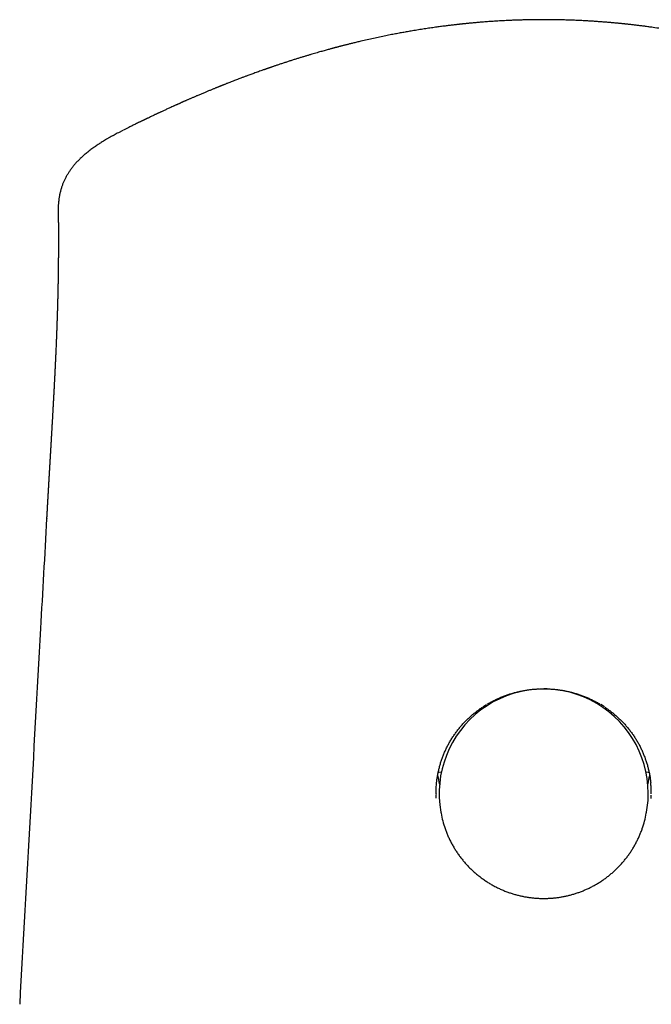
# Model space of a CAD drawing. Header units: millimetres. Extents: x 8 to 551, y 12 to 391.
# Tile 16 of 19: x 263 to 293, y 343 to 391. Entities that reach past the tile are written whole.
import ezdxf

# ---------------------------------------------------------------- set-up
doc = ezdxf.new("R2010")
doc.units = ezdxf.units.MM

msp = doc.modelspace()

# ---------------------------------------------------------------- linework, layer by layer
at = {"color": 7, "linetype": 'Continuous', "lineweight": 30}
for p, q in [((267.553, 385.118), (267.336, 385.006)), ((267.607, 385.145), (267.584, 385.134)), ((263.841, 366.203), (263.84, 366.185)), ((287.906, 357.904), (288.075, 357.906)), ((288.244, 357.904), (288.075, 357.906)), ((285.11, 357.023), (285.204, 357.084)), ((285.204, 357.083), (285.291, 357.137)), ((290.946, 357.083), (290.859, 357.137)), ((291.039, 357.023), (290.946, 357.084)), ((282.825, 352.788), (282.825, 352.746)), ((282.825, 352.746), (282.825, 352.767)), ((283.059, 351.891), (283.07, 351.835)), ((293.08, 351.835), (293.09, 351.891))]:
    msp.add_line(p, q, dxfattribs=at)
at = {"color": 7, "linetype": 'Continuous', "lineweight": 30, "flags": 128}
for points in [[(283.081, 353.843), (282.968, 353.819), (282.928, 353.81)], [(293.222, 353.81), (293.183, 353.819), (293.069, 353.843)], [(282.825, 352.767), (282.825, 352.805), (282.825, 352.811)]]:
    msp.add_lwpolyline(points, dxfattribs=at)
at = {"color": 7, "linetype": 'Continuous', "lineweight": 30}
for centre, radius, start, end in [((288.077, 352.796), 5.098, 0.1774, 190.219), ((288.03, 354.576), 5.205, 189.9265, 194.6727), ((288.12, 354.576), 5.205, 345.3273, 350.0995), ((288.121, 352.811), 5.054, 349.508, 359.9997), ((288.033, 352.755), 5.047, 190.4922, 199.1409), ((288.117, 352.755), 5.047, 340.7299, 349.5081)]:
    msp.add_arc(centre, radius, start, end, dxfattribs=at)
for points, knots in [([(308.566, 385.134), (308.559, 385.137), (308.511, 385.162), (308.423, 385.206), (308.302, 385.266), (308.184, 385.325), (308.087, 385.373), (308.01, 385.41), (307.953, 385.439), (307.896, 385.466), (307.842, 385.493), (307.79, 385.518), (307.739, 385.543), (307.689, 385.567), (307.641, 385.591), (307.598, 385.611), (307.56, 385.63), (307.532, 385.643), (307.512, 385.653), (307.5, 385.659), (307.488, 385.664), (307.477, 385.67), (307.466, 385.675), (307.453, 385.681), (307.436, 385.69), (307.412, 385.701), (307.382, 385.716), (307.343, 385.734), (307.3, 385.755), (307.255, 385.776), (307.21, 385.797), (307.165, 385.819), (307.117, 385.841), (307.046, 385.875), (306.952, 385.919), (306.839, 385.972), (306.735, 386.021), (306.638, 386.066), (306.548, 386.108), (306.462, 386.147), (306.379, 386.185), (306.3, 386.221), (306.203, 386.265), (306.089, 386.317), (305.957, 386.377), (305.861, 386.419), (305.803, 386.445), (305.782, 386.455), (305.763, 386.463), (305.748, 386.469), (305.736, 386.475), (305.725, 386.48), (305.711, 386.486), (305.691, 386.495), (305.666, 386.506), (305.635, 386.52), (305.582, 386.543), (305.508, 386.575), (305.416, 386.616), (305.326, 386.655), (305.237, 386.694), (305.15, 386.731), (305.065, 386.768), (304.977, 386.805), (304.887, 386.844), (304.794, 386.883), (304.701, 386.922), (304.606, 386.962), (304.509, 387.003), (304.398, 387.049), (304.272, 387.101), (304.167, 387.144), (304.095, 387.173), (304.057, 387.189), (304.019, 387.204), (303.981, 387.219), (303.946, 387.233), (303.917, 387.245), (303.893, 387.255), (303.875, 387.262), (303.859, 387.269), (303.845, 387.274), (303.834, 387.279), (303.822, 387.283), (303.808, 387.289), (303.789, 387.297), (303.766, 387.306), (303.74, 387.316), (303.713, 387.327), (303.666, 387.346), (303.597, 387.373), (303.504, 387.41), (303.41, 387.447), (303.314, 387.484), (303.218, 387.521), (303.119, 387.56), (303.017, 387.599), (302.914, 387.638), (302.79, 387.685), (302.646, 387.739), (302.48, 387.801), (302.309, 387.863), (302.167, 387.915), (302.057, 387.955), (301.98, 387.982), (301.908, 388.008), (301.839, 388.033), (301.774, 388.055), (301.714, 388.077), (301.662, 388.095), (301.618, 388.11), (301.581, 388.123), (301.546, 388.135), (301.514, 388.146), (301.486, 388.156), (301.461, 388.165), (301.439, 388.172), (301.415, 388.181), (301.387, 388.19), (301.354, 388.202), (301.316, 388.215), (301.254, 388.236), (301.17, 388.264), (301.064, 388.3), (300.958, 388.336), (300.844, 388.373), (300.723, 388.413), (300.594, 388.455), (300.464, 388.497), (300.332, 388.539), (300.198, 388.582), (300.061, 388.625), (299.918, 388.669), (299.77, 388.714), (299.617, 388.761), (299.458, 388.808), (299.295, 388.856), (299.159, 388.896), (299.052, 388.927), (298.975, 388.948), (298.897, 388.971), (298.819, 388.992), (298.744, 389.014), (298.668, 389.035), (298.594, 389.055), (298.521, 389.075), (298.455, 389.093), (298.403, 389.107), (298.364, 389.118), (298.337, 389.125), (298.312, 389.132), (298.288, 389.138), (298.268, 389.143), (298.252, 389.147), (298.239, 389.151), (298.226, 389.154), (298.209, 389.159), (298.189, 389.164), (298.158, 389.172), (298.117, 389.183), (298.063, 389.197), (298.005, 389.213), (297.936, 389.23), (297.857, 389.251), (297.767, 389.274), (297.669, 389.299), (297.563, 389.325), (297.45, 389.353), (297.335, 389.381), (297.22, 389.409), (297.105, 389.437), (296.984, 389.465), (296.858, 389.494), (296.726, 389.525), (296.589, 389.556), (296.367, 389.605), (296.063, 389.67), (295.679, 389.749), (295.298, 389.823), (294.92, 389.894), (294.541, 389.96), (294.163, 390.023), (293.785, 390.082), (293.497, 390.124), (293.302, 390.151), (293.198, 390.165), (293.098, 390.179), (293.002, 390.191), (292.91, 390.203), (292.816, 390.215), (292.722, 390.227), (292.629, 390.238), (292.54, 390.249), (292.455, 390.259), (292.372, 390.268), (292.293, 390.277), (292.218, 390.285), (292.146, 390.293), (292.093, 390.299), (292.06, 390.302), (292.049, 390.304), (292.041, 390.304), (292.036, 390.305), (292.029, 390.306), (292.016, 390.307), (291.997, 390.309), (291.971, 390.312), (291.938, 390.315), (291.898, 390.319), (291.852, 390.324), (291.798, 390.329), (291.738, 390.335), (291.672, 390.342), (291.598, 390.349), (291.518, 390.356), (291.432, 390.364), (291.342, 390.372), (291.249, 390.38), (291.129, 390.39), (290.978, 390.402), (290.797, 390.415), (290.602, 390.429), (290.393, 390.443), (290.169, 390.456), (289.939, 390.468), (289.702, 390.479), (289.459, 390.489), (289.214, 390.497), (288.968, 390.504), (288.721, 390.509), (288.469, 390.513), (288.211, 390.515), (287.939, 390.515), (287.655, 390.513), (287.357, 390.508), (287.095, 390.502), (286.871, 390.495), (286.688, 390.489), (286.508, 390.482), (286.331, 390.474), (286.161, 390.466), (285.996, 390.457), (285.838, 390.448), (285.686, 390.438), (285.542, 390.429), (285.404, 390.419), (285.274, 390.41), (285.15, 390.4), (285.034, 390.391), (284.924, 390.382), (284.821, 390.373), (284.725, 390.364), (284.635, 390.356), (284.553, 390.349), (284.477, 390.342), (284.408, 390.335), (284.347, 390.329), (284.292, 390.323), (284.242, 390.318), (284.199, 390.314), (284.161, 390.31), (284.129, 390.307), (284.1, 390.304), (284.071, 390.3), (284.035, 390.297), (283.993, 390.292), (283.946, 390.287), (283.896, 390.281), (283.842, 390.275), (283.777, 390.268), (283.701, 390.259), (283.612, 390.249), (283.517, 390.238), (283.419, 390.226), (283.319, 390.213), (283.173, 390.195), (282.98, 390.169), (282.727, 390.134), (282.461, 390.096), (282.179, 390.053), (281.894, 390.007), (281.627, 389.963), (281.376, 389.919), (281.141, 389.877), (280.902, 389.833), (280.645, 389.783), (280.369, 389.728), (280.075, 389.668), (279.775, 389.603), (279.469, 389.535), (279.198, 389.473), (278.964, 389.417), (278.807, 389.379), (278.69, 389.351), (278.614, 389.332), (278.542, 389.314), (278.469, 389.296), (278.398, 389.278), (278.327, 389.26), (278.262, 389.243), (278.203, 389.228), (278.149, 389.214), (278.1, 389.201), (278.056, 389.189), (278.017, 389.179), (277.985, 389.171), (277.96, 389.164), (277.941, 389.159), (277.93, 389.156), (277.924, 389.155), (277.922, 389.154), (277.92, 389.153), (277.916, 389.153), (277.909, 389.15), (277.895, 389.147), (277.878, 389.142), (277.859, 389.137), (277.839, 389.132), (277.819, 389.127), (277.799, 389.121), (277.765, 389.112), (277.716, 389.099), (277.644, 389.079), (277.561, 389.056), (277.465, 389.03), (277.365, 389.002), (277.259, 388.972), (277.148, 388.941), (277.028, 388.906), (276.899, 388.869), (276.762, 388.829), (276.622, 388.787), (276.478, 388.744), (276.33, 388.699), (276.18, 388.653), (276.025, 388.605), (275.865, 388.555), (275.701, 388.502), (275.564, 388.458), (275.454, 388.422), (275.373, 388.396), (275.293, 388.369), (275.214, 388.343), (275.138, 388.318), (275.067, 388.294), (274.999, 388.271), (274.937, 388.25), (274.88, 388.23), (274.829, 388.213), (274.788, 388.199), (274.755, 388.188), (274.731, 388.179), (274.711, 388.172), (274.695, 388.167), (274.681, 388.162), (274.666, 388.157), (274.646, 388.15), (274.622, 388.142), (274.594, 388.132), (274.562, 388.121), (274.526, 388.108), (274.485, 388.094), (274.442, 388.079), (274.373, 388.054), (274.28, 388.022), (274.165, 387.98), (274.052, 387.94), (273.943, 387.901), (273.84, 387.863), (273.741, 387.827), (273.655, 387.795), (273.579, 387.767), (273.511, 387.742), (273.443, 387.716), (273.372, 387.689), (273.292, 387.659), (273.201, 387.624), (273.099, 387.585), (272.991, 387.544), (272.884, 387.503), (272.776, 387.461), (272.687, 387.426), (272.614, 387.397), (272.558, 387.375), (272.507, 387.355), (272.461, 387.337), (272.422, 387.321), (272.389, 387.308), (272.361, 387.297), (272.338, 387.287), (272.317, 387.279), (272.295, 387.27), (272.27, 387.26), (272.239, 387.248), (272.202, 387.233), (272.159, 387.216), (272.112, 387.196), (272.059, 387.175), (272.002, 387.152), (271.94, 387.126), (271.874, 387.099), (271.806, 387.071), (271.737, 387.042), (271.668, 387.014), (271.599, 386.985), (271.501, 386.944), (271.373, 386.89), (271.246, 386.837), (271.152, 386.797), (271.09, 386.77), (271.027, 386.743), (270.965, 386.716), (270.904, 386.69), (270.843, 386.663), (270.784, 386.638), (270.728, 386.613), (270.674, 386.59), (270.624, 386.568), (270.578, 386.548), (270.537, 386.529), (270.499, 386.513), (270.468, 386.499), (270.443, 386.488), (270.423, 386.479), (270.405, 386.471), (270.387, 386.463), (270.365, 386.453), (270.339, 386.442), (270.309, 386.428), (270.276, 386.413), (270.24, 386.397), (270.201, 386.38), (270.16, 386.362), (270.117, 386.342), (270.073, 386.322), (270.03, 386.303), (269.971, 386.276), (269.897, 386.243), (269.81, 386.203), (269.727, 386.165), (269.648, 386.129), (269.574, 386.095), (269.505, 386.063), (269.442, 386.033), (269.384, 386.007), (269.332, 385.982), (269.282, 385.959), (269.233, 385.936), (269.182, 385.912), (269.111, 385.879), (269.019, 385.835), (268.904, 385.78), (268.818, 385.739), (268.764, 385.713), (268.743, 385.704), (268.726, 385.695), (268.712, 385.688), (268.7, 385.683), (268.691, 385.679), (268.681, 385.673), (268.666, 385.666), (268.645, 385.657), (268.62, 385.644), (268.591, 385.63), (268.56, 385.615), (268.526, 385.599), (268.489, 385.581), (268.449, 385.562), (268.408, 385.542), (268.348, 385.513), (268.271, 385.475), (268.153, 385.417), (268.014, 385.348), (267.862, 385.273), (267.721, 385.203), (267.632, 385.158), (267.586, 385.135), (267.584, 385.134)], [0, 0, 0, 0, 0.0006328, 0.0045817, 0.0084153, 0.0121333, 0.0157358, 0.0175766, 0.0193857, 0.021163, 0.0228948, 0.0245207, 0.0260336, 0.0276999, 0.0292033, 0.0305439, 0.0317215, 0.0327361, 0.0331747, 0.033574, 0.0339339, 0.0342545, 0.0345624, 0.0349767, 0.0355107, 0.0361355, 0.0371585, 0.0383372, 0.0396717, 0.0411621, 0.0424425, 0.0438192, 0.0452922, 0.0468312, 0.0504084, 0.0538456, 0.0571425, 0.0599676, 0.0626808, 0.065282, 0.0677711, 0.0701481, 0.0724296, 0.0764747, 0.0804099, 0.0842351, 0.0849435, 0.0855885, 0.0861318, 0.0865734, 0.0869133, 0.0871983, 0.0875517, 0.0881597, 0.0889091, 0.0897999, 0.0908322, 0.0935425, 0.0962208, 0.0988406, 0.101402, 0.1039048, 0.1063491, 0.1087348, 0.1114441, 0.1140736, 0.1166867, 0.1193677, 0.122117, 0.1249347, 0.128759, 0.1327027, 0.1337553, 0.1348161, 0.1358852, 0.1369582, 0.1379457, 0.1388119, 0.1394016, 0.139918, 0.140361, 0.1407307, 0.1410271, 0.1413108, 0.1416869, 0.1422094, 0.1428461, 0.1435734, 0.1443212, 0.1450845, 0.1474488, 0.1499516, 0.152593, 0.1550688, 0.1576553, 0.1603229, 0.1630332, 0.1657863, 0.168582, 0.172856, 0.1772265, 0.1816936, 0.1862576, 0.1883314, 0.1903257, 0.1922121, 0.1939905, 0.1956608, 0.197223, 0.198677, 0.1996764, 0.2006174, 0.2015, 0.2023242, 0.203062, 0.2036828, 0.2041886, 0.2047721, 0.2054777, 0.2063053, 0.2072549, 0.2083267, 0.2109384, 0.2135641, 0.2161975, 0.2188389, 0.2219937, 0.2251599, 0.2283375, 0.2315267, 0.2347508, 0.2380827, 0.2415278, 0.2450861, 0.2487579, 0.2525432, 0.2564422, 0.260455, 0.2622568, 0.2640806, 0.2659265, 0.2677931, 0.2695984, 0.2712953, 0.273156, 0.2748659, 0.276425, 0.2778333, 0.278504, 0.2791342, 0.2797238, 0.280273, 0.2807661, 0.2811355, 0.2813739, 0.2816695, 0.2820525, 0.2825229, 0.283077, 0.284172, 0.2853793, 0.2866994, 0.2881326, 0.2899865, 0.2920013, 0.2941774, 0.296515, 0.2990143, 0.3016755, 0.3040854, 0.3066145, 0.3092629, 0.3120306, 0.3149177, 0.3179243, 0.3209887, 0.3294197, 0.3378575, 0.3461195, 0.3543898, 0.3626691, 0.3709583, 0.3792581, 0.3875695, 0.3898989, 0.3921866, 0.3943841, 0.3964912, 0.3985081, 0.4004348, 0.4025899, 0.4046201, 0.4065256, 0.4083068, 0.4101506, 0.4118403, 0.4133802, 0.4148947, 0.4164239, 0.4167283, 0.4169803, 0.4171413, 0.4172114, 0.4173464, 0.4175864, 0.4179965, 0.4185479, 0.4192408, 0.4200751, 0.4210509, 0.4221681, 0.4234268, 0.4248269, 0.4263686, 0.4280517, 0.4298762, 0.4317832, 0.4337204, 0.4356877, 0.4393729, 0.4431599, 0.4470488, 0.4515917, 0.4562666, 0.4610735, 0.4660126, 0.471084, 0.4762879, 0.4813158, 0.4864617, 0.4917255, 0.4971073, 0.5026073, 0.5086793, 0.5148892, 0.5212371, 0.5250423, 0.5288945, 0.5326833, 0.5363356, 0.5399216, 0.5433653, 0.5466668, 0.5498261, 0.5528432, 0.5557181, 0.5584507, 0.5610269, 0.5634625, 0.5657575, 0.567912, 0.5699259, 0.5717994, 0.5735323, 0.5751248, 0.576554, 0.5778475, 0.5790053, 0.5800274, 0.5809529, 0.5817303, 0.5824596, 0.5829655, 0.583541, 0.5843187, 0.5852299, 0.5862197, 0.5872881, 0.5884351, 0.5896607, 0.5914173, 0.5933136, 0.5953497, 0.5974621, 0.5995882, 0.6017279, 0.6068261, 0.6120009, 0.6179748, 0.6240487, 0.6302229, 0.6364977, 0.6415143, 0.6466417, 0.6518807, 0.6572316, 0.6635846, 0.6700882, 0.6767425, 0.6835473, 0.6905029, 0.6948626, 0.6992794, 0.7010302, 0.702748, 0.7043767, 0.705916, 0.7076321, 0.7092216, 0.7106845, 0.7120209, 0.7132309, 0.7143144, 0.715333, 0.7162071, 0.7169368, 0.7175221, 0.7179178, 0.7182016, 0.7182677, 0.7183228, 0.7183669, 0.7184182, 0.7185448, 0.7189118, 0.7193348, 0.7197717, 0.7202226, 0.7206875, 0.7211663, 0.7216592, 0.7230758, 0.7245629, 0.7266851, 0.7289344, 0.7313108, 0.7338143, 0.7364449, 0.7392024, 0.7423556, 0.7456373, 0.7490081, 0.752467, 0.7560142, 0.7596496, 0.7633731, 0.7672876, 0.7712951, 0.7753953, 0.7773605, 0.7793463, 0.7813526, 0.7833049, 0.7851368, 0.7869484, 0.7886248, 0.790166, 0.7915721, 0.7928433, 0.7939795, 0.7946687, 0.795294, 0.7958037, 0.7961788, 0.7964787, 0.7968754, 0.7973799, 0.797992, 0.7987117, 0.7995392, 0.8004742, 0.8015169, 0.802658, 0.8038063, 0.8068816, 0.8098358, 0.8128063, 0.8156438, 0.8183483, 0.8209199, 0.8233588, 0.8251821, 0.8269286, 0.8287158, 0.8305926, 0.8325591, 0.8351433, 0.8378673, 0.8407311, 0.8437346, 0.8464931, 0.8493597, 0.8509043, 0.8524454, 0.8538435, 0.8550505, 0.8561079, 0.8570158, 0.8577742, 0.8583832, 0.8588992, 0.8594995, 0.8601934, 0.8609822, 0.862045, 0.8632424, 0.8645742, 0.8660405, 0.8676412, 0.8693763, 0.8712456, 0.8731964, 0.8751416, 0.87708, 0.8790117, 0.8809365, 0.8854469, 0.8899198, 0.8917205, 0.8935151, 0.8953036, 0.897086, 0.8988622, 0.9006324, 0.9023472, 0.9039538, 0.9055209, 0.9069694, 0.9082992, 0.9095105, 0.9106033, 0.9115775, 0.9122305, 0.9128125, 0.9133185, 0.9138258, 0.9144625, 0.9152305, 0.9161298, 0.9171605, 0.9181978, 0.919341, 0.92059, 0.9219155, 0.9232226, 0.924504, 0.9257596, 0.9285176, 0.9311427, 0.933635, 0.9359946, 0.9382216, 0.940316, 0.942278, 0.9439602, 0.9455312, 0.9470108, 0.9485111, 0.9500495, 0.951626, 0.9549964, 0.9585286, 0.9622226, 0.9629278, 0.9635556, 0.9640908, 0.9645332, 0.9648829, 0.96514, 0.9653885, 0.9658685, 0.9665086, 0.9673089, 0.9682694, 0.9692099, 0.9702656, 0.9714366, 0.9727148, 0.9740105, 0.9752985, 0.9783038, 0.9812661, 0.9864488, 0.9914945, 0.9956684, 0.9997438, 1, 1, 1, 1]), ([(267.086, 384.871), (267.071, 384.863), (267.019, 384.834), (266.929, 384.783), (266.817, 384.719), (266.707, 384.653), (266.603, 384.59), (266.508, 384.531), (266.422, 384.476), (266.341, 384.424), (266.257, 384.368), (266.171, 384.309), (266.084, 384.247), (266, 384.186), (265.918, 384.124), (265.838, 384.062), (265.761, 384), (265.687, 383.938), (265.615, 383.876), (265.546, 383.814), (265.48, 383.752), (265.417, 383.69), (265.355, 383.628), (265.297, 383.566), (265.24, 383.503), (265.186, 383.441), (265.134, 383.378), (265.084, 383.315), (265.036, 383.251), (264.99, 383.188), (264.946, 383.124), (264.904, 383.059), (264.864, 382.994), (264.826, 382.93), (264.79, 382.864), (264.755, 382.798), (264.722, 382.731), (264.69, 382.663), (264.66, 382.595), (264.632, 382.526), (264.605, 382.456), (264.58, 382.386), (264.557, 382.315), (264.535, 382.243), (264.515, 382.171), (264.496, 382.098), (264.48, 382.024), (264.464, 381.949), (264.451, 381.874), (264.439, 381.798), (264.428, 381.72), (264.42, 381.648), (264.414, 381.582), (264.409, 381.517), (264.405, 381.446), (264.403, 381.371), (264.402, 381.305), (264.402, 381.264), (264.402, 381.249)], [0, 0, 0, 0, 0.009272, 0.033195, 0.058545, 0.082963, 0.106543, 0.129399, 0.148241, 0.167261, 0.187095, 0.209103, 0.23097, 0.252653, 0.274115, 0.295319, 0.316232, 0.336911, 0.357032, 0.37686, 0.396382, 0.415592, 0.434491, 0.453083, 0.47138, 0.489394, 0.507144, 0.524645, 0.541919, 0.558983, 0.575859, 0.592566, 0.609124, 0.625552, 0.641627, 0.658061, 0.674402, 0.690666, 0.706869, 0.723029, 0.739161, 0.755282, 0.771403, 0.787539, 0.803705, 0.819915, 0.836184, 0.852528, 0.86896, 0.885494, 0.902144, 0.918923, 0.931913, 0.944317, 0.959941, 0.975448, 0.990833, 1, 1, 1, 1]), ([(267.336, 385.006), (267.265, 384.968), (267.176, 384.921), (267.089, 384.872), (267.071, 384.862)], [0, 0, 0, 0, 0.794388, 1, 1, 1, 1]), ([(264.402, 381.249), (264.402, 381.247), (264.402, 381.233), (264.402, 381.208), (264.403, 381.173), (264.403, 381.135), (264.403, 381.102), (264.404, 381.076), (264.404, 381.058), (264.404, 381.039), (264.404, 381.019), (264.404, 381.002), (264.405, 380.987), (264.405, 380.977), (264.405, 380.966), (264.405, 380.953), (264.405, 380.935), (264.405, 380.914), (264.405, 380.892), (264.406, 380.873), (264.406, 380.854), (264.406, 380.832), (264.406, 380.807), (264.406, 380.781), (264.407, 380.758), (264.407, 380.74), (264.407, 380.728), (264.407, 380.718), (264.407, 380.708), (264.407, 380.695), (264.407, 380.679), (264.407, 380.662), (264.407, 380.646), (264.407, 380.632), (264.408, 380.619), (264.408, 380.606), (264.408, 380.591), (264.408, 380.574), (264.408, 380.557), (264.408, 380.54), (264.408, 380.527), (264.408, 380.515), (264.408, 380.504), (264.408, 380.49), (264.408, 380.475), (264.409, 380.46), (264.409, 380.445), (264.409, 380.431), (264.409, 380.417), (264.409, 380.403), (264.409, 380.389), (264.409, 380.373), (264.409, 380.356), (264.409, 380.341), (264.409, 380.327), (264.409, 380.316), (264.409, 380.306), (264.409, 380.295), (264.409, 380.283), (264.409, 380.269), (264.41, 380.253), (264.41, 380.235), (264.41, 380.217), (264.41, 380.2), (264.41, 380.186), (264.41, 380.174), (264.41, 380.163), (264.41, 380.153), (264.41, 380.144), (264.41, 380.134), (264.41, 380.123), (264.41, 380.105), (264.41, 380.084), (264.41, 380.06), (264.41, 380.039), (264.41, 380.019), (264.41, 379.996), (264.41, 379.974), (264.41, 379.955), (264.41, 379.942), (264.41, 379.931), (264.41, 379.92), (264.41, 379.907), (264.411, 379.893), (264.411, 379.878), (264.411, 379.863), (264.411, 379.848), (264.411, 379.834), (264.411, 379.823), (264.411, 379.812), (264.411, 379.8), (264.411, 379.784), (264.411, 379.767), (264.411, 379.75), (264.411, 379.734), (264.411, 379.72), (264.411, 379.702), (264.411, 379.675), (264.411, 379.641), (264.411, 379.607), (264.41, 379.575), (264.41, 379.54), (264.41, 379.506), (264.41, 379.476), (264.41, 379.454), (264.41, 379.434), (264.41, 379.417), (264.41, 379.397), (264.41, 379.377), (264.41, 379.358), (264.41, 379.341), (264.41, 379.326), (264.41, 379.313), (264.41, 379.3), (264.41, 379.285), (264.41, 379.266), (264.41, 379.247), (264.409, 379.229), (264.409, 379.214), (264.409, 379.2), (264.409, 379.186), (264.409, 379.171), (264.409, 379.154), (264.409, 379.136), (264.409, 379.12), (264.409, 379.107), (264.409, 379.095), (264.409, 379.083), (264.409, 379.069), (264.409, 379.053), (264.408, 379.035), (264.408, 379.016), (264.408, 378.999), (264.408, 378.985), (264.408, 378.974), (264.408, 378.962), (264.408, 378.948), (264.408, 378.932), (264.408, 378.916), (264.407, 378.9), (264.407, 378.885), (264.407, 378.872), (264.407, 378.859), (264.407, 378.846), (264.407, 378.83), (264.407, 378.811), (264.407, 378.79), (264.406, 378.773), (264.406, 378.759), (264.406, 378.744), (264.406, 378.727), (264.406, 378.708), (264.406, 378.688), (264.406, 378.669), (264.405, 378.651), (264.405, 378.636), (264.405, 378.623), (264.405, 378.611), (264.405, 378.601), (264.405, 378.591), (264.405, 378.581), (264.405, 378.57), (264.404, 378.556), (264.404, 378.539), (264.404, 378.523), (264.404, 378.508), (264.404, 378.495), (264.404, 378.483), (264.403, 378.469), (264.403, 378.453), (264.403, 378.436), (264.403, 378.42), (264.403, 378.405), (264.403, 378.391), (264.402, 378.379), (264.402, 378.368), (264.402, 378.355), (264.402, 378.339), (264.402, 378.323), (264.401, 378.309), (264.401, 378.297), (264.401, 378.287), (264.401, 378.278), (264.401, 378.268), (264.401, 378.254), (264.401, 378.236), (264.4, 378.214), (264.4, 378.19), (264.4, 378.167), (264.399, 378.148), (264.399, 378.131), (264.399, 378.114), (264.399, 378.096), (264.398, 378.075), (264.398, 378.053), (264.398, 378.032), (264.397, 378.015), (264.397, 378), (264.397, 377.981), (264.396, 377.96), (264.396, 377.94), (264.396, 377.923), (264.396, 377.908), (264.395, 377.894), (264.395, 377.878), (264.395, 377.86), (264.394, 377.84), (264.394, 377.82), (264.394, 377.802), (264.394, 377.782), (264.393, 377.761), (264.393, 377.736), (264.392, 377.705), (264.392, 377.674), (264.391, 377.64), (264.39, 377.607), (264.39, 377.576), (264.389, 377.552), (264.389, 377.536), (264.389, 377.518), (264.388, 377.498), (264.388, 377.475), (264.387, 377.453), (264.387, 377.433), (264.387, 377.416), (264.386, 377.403), (264.386, 377.392), (264.386, 377.382), (264.386, 377.371), (264.385, 377.358), (264.385, 377.343), (264.385, 377.326), (264.384, 377.311), (264.384, 377.298), (264.384, 377.287), (264.384, 377.277), (264.383, 377.264), (264.383, 377.249), (264.383, 377.233), (264.382, 377.217), (264.382, 377.203), (264.382, 377.19), (264.381, 377.177), (264.381, 377.162), (264.381, 377.145), (264.38, 377.125), (264.379, 377.1), (264.379, 377.074), (264.378, 377.051), (264.378, 377.031), (264.377, 377.011), (264.377, 376.99), (264.376, 376.97), (264.376, 376.954), (264.376, 376.941), (264.375, 376.93), (264.375, 376.919), (264.375, 376.908), (264.374, 376.893), (264.374, 376.874), (264.373, 376.854), (264.373, 376.834), (264.372, 376.815), (264.372, 376.799), (264.372, 376.784), (264.371, 376.771), (264.371, 376.756), (264.37, 376.74), (264.37, 376.723), (264.37, 376.706), (264.369, 376.693), (264.369, 376.681), (264.369, 376.669), (264.368, 376.653), (264.367, 376.632), (264.367, 376.608), (264.366, 376.584), (264.366, 376.563), (264.365, 376.545), (264.365, 376.529), (264.364, 376.513), (264.364, 376.494), (264.363, 376.474), (264.363, 376.456), (264.362, 376.442), (264.362, 376.429), (264.361, 376.413), (264.361, 376.393), (264.36, 376.371), (264.359, 376.351), (264.359, 376.334), (264.358, 376.318), (264.358, 376.303), (264.357, 376.286), (264.357, 376.265), (264.356, 376.239), (264.355, 376.212), (264.354, 376.184), (264.353, 376.157), (264.353, 376.131), (264.352, 376.108), (264.351, 376.088), (264.351, 376.068), (264.35, 376.048), (264.349, 376.028), (264.349, 376.008), (264.348, 375.987), (264.347, 375.963), (264.346, 375.935), (264.345, 375.906), (264.344, 375.876), (264.343, 375.847), (264.342, 375.818), (264.341, 375.788), (264.34, 375.758), (264.339, 375.73), (264.338, 375.705), (264.338, 375.681), (264.337, 375.658), (264.336, 375.637), (264.335, 375.615), (264.335, 375.593), (264.334, 375.568), (264.333, 375.541), (264.332, 375.513), (264.331, 375.487), (264.33, 375.458), (264.328, 375.425), (264.327, 375.39), (264.326, 375.359), (264.325, 375.331), (264.324, 375.304), (264.323, 375.277), (264.322, 375.248), (264.321, 375.217), (264.319, 375.187), (264.318, 375.16), (264.318, 375.138), (264.317, 375.118), (264.316, 375.098), (264.315, 375.077), (264.314, 375.053), (264.313, 375.028), (264.312, 375.005), (264.312, 374.984), (264.311, 374.964), (264.31, 374.946), (264.309, 374.929), (264.309, 374.913), (264.308, 374.894), (264.307, 374.874), (264.306, 374.855), (264.306, 374.837), (264.304, 374.791), (264.301, 374.726), (264.297, 374.641), (264.294, 374.555), (264.29, 374.463), (264.286, 374.374), (264.282, 374.288), (264.278, 374.198), (264.275, 374.122), (264.272, 374.073), (264.272, 374.053), (264.271, 374.035), (264.27, 374.015), (264.269, 373.993), (264.268, 373.966), (264.266, 373.935), (264.265, 373.901), (264.263, 373.867), (264.262, 373.836), (264.26, 373.808), (264.259, 373.78), (264.257, 373.751), (264.256, 373.717), (264.254, 373.681), (264.252, 373.645), (264.251, 373.61), (264.249, 373.573), (264.247, 373.54), (264.246, 373.513), (264.245, 373.491), (264.244, 373.468), (264.243, 373.444), (264.241, 373.416), (264.24, 373.385), (264.238, 373.353), (264.237, 373.323), (264.235, 373.296), (264.234, 373.273), (264.233, 373.251), (264.232, 373.228), (264.231, 373.204), (264.229, 373.176), (264.228, 373.145), (264.226, 373.111), (264.224, 373.078), (264.223, 373.048), (264.222, 373.022), (264.22, 372.997), (264.219, 372.97), (264.217, 372.938), (264.215, 372.9), (264.213, 372.859), (264.211, 372.824), (264.21, 372.796), (264.209, 372.776), (264.208, 372.757), (264.207, 372.737), (264.206, 372.715), (264.205, 372.69), (264.203, 372.663), (264.202, 372.634), (264.2, 372.606), (264.199, 372.578), (264.197, 372.553), (264.196, 372.531), (264.195, 372.508), (264.194, 372.481), (264.192, 372.45), (264.19, 372.416), (264.188, 372.38), (264.186, 372.347), (264.185, 372.319), (264.183, 372.293), (264.182, 372.268), (264.181, 372.241), (264.179, 372.21), (264.177, 372.175), (264.175, 372.14), (264.174, 372.108), (264.172, 372.081), (264.171, 372.056), (264.169, 372.033), (264.168, 372.011), (264.167, 371.988), (264.166, 371.964), (264.164, 371.941), (264.163, 371.919), (264.162, 371.899), (264.161, 371.881), (264.16, 371.863), (264.159, 371.845), (264.158, 371.828), (264.157, 371.807), (264.156, 371.785), (264.154, 371.76), (264.153, 371.733), (264.151, 371.704), (264.15, 371.673), (264.148, 371.642), (264.146, 371.614), (264.145, 371.589), (264.144, 371.566), (264.143, 371.547), (264.142, 371.528), (264.14, 371.508), (264.139, 371.485), (264.138, 371.459), (264.135, 371.415), (264.132, 371.36), (264.128, 371.291), (264.124, 371.221), (264.12, 371.152), (264.117, 371.084), (264.113, 371.013), (264.109, 370.954), (264.107, 370.91), (264.105, 370.888), (264.104, 370.867), (264.103, 370.844), (264.102, 370.819), (264.1, 370.793), (264.098, 370.765), (264.097, 370.739), (264.096, 370.717), (264.095, 370.699), (264.094, 370.683), (264.093, 370.666), (264.092, 370.648), (264.091, 370.628), (264.089, 370.605), (264.088, 370.579), (264.086, 370.546), (264.084, 370.507), (264.081, 370.465), (264.079, 370.426), (264.077, 370.393), (264.075, 370.366), (264.074, 370.342), (264.073, 370.317), (264.071, 370.288), (264.069, 370.258), (264.067, 370.228), (264.066, 370.204), (264.065, 370.184), (264.064, 370.168), (264.063, 370.153), (264.062, 370.137), (264.061, 370.12), (264.06, 370.099), (264.059, 370.075), (264.057, 370.051), (264.056, 370.025), (264.054, 369.999), (264.053, 369.973), (264.051, 369.951), (264.05, 369.93), (264.049, 369.905), (264.047, 369.877), (264.045, 369.847), (264.044, 369.817), (264.042, 369.791), (264.041, 369.766), (264.039, 369.745), (264.038, 369.725), (264.037, 369.704), (264.035, 369.679), (264.034, 369.65), (264.032, 369.619), (264.03, 369.587), (264.028, 369.555), (264.026, 369.523), (264.025, 369.495), (264.023, 369.471), (264.022, 369.449), (264.021, 369.427), (264.019, 369.402), (264.018, 369.376), (264.016, 369.35), (264.015, 369.326), (264.013, 369.302), (264.012, 369.281), (264.011, 369.258), (264.009, 369.232), (264.007, 369.203), (264.006, 369.175), (264.004, 369.147), (264.003, 369.119), (264.001, 369.091), (263.999, 369.066), (263.998, 369.045), (263.997, 369.026), (263.996, 369.006), (263.995, 368.984), (263.993, 368.954), (263.991, 368.917), (263.988, 368.874), (263.986, 368.834), (263.984, 368.8), (263.982, 368.774), (263.981, 368.752), (263.98, 368.73), (263.978, 368.708), (263.977, 368.685), (263.976, 368.66), (263.974, 368.633), (263.972, 368.607), (263.971, 368.582), (263.97, 368.56), (263.969, 368.54), (263.967, 368.521), (263.966, 368.501), (263.965, 368.477), (263.963, 368.452), (263.962, 368.427), (263.961, 368.402), (263.959, 368.378), (263.958, 368.354), (263.956, 368.332), (263.955, 368.312), (263.954, 368.29), (263.952, 368.263), (263.951, 368.234), (263.949, 368.204), (263.947, 368.174), (263.945, 368.143), (263.944, 368.113), (263.942, 368.086), (263.941, 368.062), (263.939, 368.041), (263.938, 368.02), (263.937, 367.996), (263.935, 367.968), (263.933, 367.937), (263.932, 367.906), (263.93, 367.878), (263.929, 367.854), (263.927, 367.833), (263.926, 367.813), (263.925, 367.79), (263.923, 367.764), (263.922, 367.733), (263.92, 367.7), (263.918, 367.669), (263.916, 367.641), (263.915, 367.617), (263.913, 367.593), (263.912, 367.565), (263.91, 367.534), (263.908, 367.499), (263.906, 367.463), (263.904, 367.428), (263.902, 367.395), (263.9, 367.363), (263.899, 367.333), (263.897, 367.305), (263.895, 367.278), (263.894, 367.249), (263.892, 367.216), (263.89, 367.181), (263.888, 367.148), (263.886, 367.119), (263.885, 367.095), (263.884, 367.073), (263.882, 367.051), (263.881, 367.025), (263.879, 366.997), (263.877, 366.964), (263.875, 366.928), (263.873, 366.887), (263.871, 366.846), (263.868, 366.806), (263.866, 366.766), (263.864, 366.724), (263.862, 366.687), (263.86, 366.657), (263.859, 366.637), (263.858, 366.618), (263.857, 366.599), (263.856, 366.578), (263.854, 366.556), (263.853, 366.534), (263.852, 366.512), (263.851, 366.491), (263.849, 366.469), (263.848, 366.446), (263.847, 366.423), (263.845, 366.4), (263.844, 366.376), (263.843, 366.349), (263.841, 366.321), (263.839, 366.296), (263.838, 366.275), (263.837, 366.26), (263.837, 366.243), (263.835, 366.223), (263.834, 366.2), (263.833, 366.184), (263.833, 366.175)], [0, 0, 0, 0, 0.000318, 0.003826, 0.006369, 0.009471, 0.01348, 0.014822, 0.016308, 0.017943, 0.019724, 0.02142, 0.022504, 0.023369, 0.024222, 0.025321, 0.02667, 0.028862, 0.030704, 0.032295, 0.033776, 0.035596, 0.037835, 0.040223, 0.042212, 0.043869, 0.044721, 0.04548, 0.04631, 0.047402, 0.048786, 0.05034, 0.051706, 0.052858, 0.053956, 0.055085, 0.056279, 0.057721, 0.05933, 0.060768, 0.061925, 0.062815, 0.06378, 0.064897, 0.066215, 0.067573, 0.068832, 0.06999, 0.071269, 0.07236, 0.073464, 0.074956, 0.076402, 0.077789, 0.078936, 0.079841, 0.080665, 0.081585, 0.082601, 0.083748, 0.085137, 0.086744, 0.08837, 0.089782, 0.090979, 0.091992, 0.09291, 0.093756, 0.094532, 0.095257, 0.096193, 0.097424, 0.099711, 0.101728, 0.103385, 0.105029, 0.10695, 0.109287, 0.110658, 0.111753, 0.112596, 0.113497, 0.114552, 0.11576, 0.117054, 0.118387, 0.119716, 0.120878, 0.121857, 0.122686, 0.123677, 0.12491, 0.126534, 0.128083, 0.129401, 0.130545, 0.131577, 0.133913, 0.13752, 0.14021, 0.142553, 0.145702, 0.149066, 0.151106, 0.153417, 0.154653, 0.156138, 0.157872, 0.159702, 0.161323, 0.16273, 0.163961, 0.165024, 0.166035, 0.167323, 0.168939, 0.17069, 0.172167, 0.173398, 0.174578, 0.175626, 0.176837, 0.178442, 0.179938, 0.181271, 0.182358, 0.183207, 0.184218, 0.185366, 0.18666, 0.188161, 0.189856, 0.191362, 0.192401, 0.193233, 0.194174, 0.195323, 0.196678, 0.198046, 0.199303, 0.200552, 0.201653, 0.202606, 0.203544, 0.20477, 0.20656, 0.2083, 0.209643, 0.210691, 0.211864, 0.213209, 0.214833, 0.21636, 0.217993, 0.219432, 0.220658, 0.221678, 0.222588, 0.223426, 0.224192, 0.224896, 0.225772, 0.226915, 0.228322, 0.229689, 0.230814, 0.231772, 0.2327, 0.233802, 0.235077, 0.236443, 0.237726, 0.238974, 0.240049, 0.240948, 0.241755, 0.242773, 0.244031, 0.245352, 0.246515, 0.247453, 0.248168, 0.248809, 0.249508, 0.250668, 0.251987, 0.253681, 0.255792, 0.257536, 0.259046, 0.260336, 0.261531, 0.262867, 0.264472, 0.266393, 0.268027, 0.269223, 0.270279, 0.271696, 0.273446, 0.275109, 0.276288, 0.277403, 0.278484, 0.27962, 0.281012, 0.282634, 0.28422, 0.285574, 0.286697, 0.288706, 0.290337, 0.292573, 0.295531, 0.297519, 0.300107, 0.30311, 0.304391, 0.305616, 0.306837, 0.308328, 0.310132, 0.311899, 0.313409, 0.314662, 0.31553, 0.316352, 0.317129, 0.31788, 0.318809, 0.319974, 0.321301, 0.322458, 0.323405, 0.324141, 0.324862, 0.325786, 0.326914, 0.328217, 0.329385, 0.330333, 0.3313, 0.332306, 0.333373, 0.334553, 0.335981, 0.337953, 0.340007, 0.34163, 0.342966, 0.344428, 0.346003, 0.347631, 0.348715, 0.349652, 0.350441, 0.351097, 0.351909, 0.352984, 0.354321, 0.355819, 0.357359, 0.358689, 0.359835, 0.360867, 0.361787, 0.362733, 0.363946, 0.365265, 0.366453, 0.367419, 0.368165, 0.368905, 0.369907, 0.371559, 0.373409, 0.375062, 0.376509, 0.377764, 0.378831, 0.379871, 0.381238, 0.382774, 0.38401, 0.384918, 0.385732, 0.386842, 0.388256, 0.389838, 0.39124, 0.392427, 0.393453, 0.39447, 0.395502, 0.39702, 0.398876, 0.400778, 0.402591, 0.404502, 0.406353, 0.407879, 0.409188, 0.410422, 0.411902, 0.413227, 0.414479, 0.415907, 0.417562, 0.419419, 0.421418, 0.423485, 0.425462, 0.427198, 0.429231, 0.431474, 0.433257, 0.434852, 0.436465, 0.437891, 0.439386, 0.440756, 0.442189, 0.443756, 0.445651, 0.447575, 0.449246, 0.450801, 0.453248, 0.455725, 0.457624, 0.45949, 0.461195, 0.462881, 0.464689, 0.466787, 0.469063, 0.470478, 0.471967, 0.473356, 0.474425, 0.475736, 0.477437, 0.479088, 0.480556, 0.481907, 0.483176, 0.484402, 0.485349, 0.4864, 0.487626, 0.488992, 0.490198, 0.491222, 0.492417, 0.499024, 0.503688, 0.508727, 0.515323, 0.521203, 0.525505, 0.53155, 0.538226, 0.539605, 0.540778, 0.541839, 0.543053, 0.544451, 0.546043, 0.547898, 0.550222, 0.552324, 0.554202, 0.555922, 0.557441, 0.559328, 0.561374, 0.563682, 0.565805, 0.567901, 0.570195, 0.572447, 0.573867, 0.575206, 0.576514, 0.577973, 0.579648, 0.581591, 0.583564, 0.58546, 0.587019, 0.58831, 0.58961, 0.590972, 0.592433, 0.594077, 0.595936, 0.598028, 0.600113, 0.601904, 0.603441, 0.604822, 0.606246, 0.608271, 0.610595, 0.613051, 0.615517, 0.616896, 0.618038, 0.619145, 0.620284, 0.621517, 0.623046, 0.624694, 0.626393, 0.628114, 0.629821, 0.631269, 0.632491, 0.633739, 0.635363, 0.637217, 0.639293, 0.641467, 0.643445, 0.645131, 0.646517, 0.647945, 0.649515, 0.651296, 0.653405, 0.65564, 0.657468, 0.659024, 0.660455, 0.661926, 0.663028, 0.664358, 0.665872, 0.667265, 0.668488, 0.669609, 0.670736, 0.671777, 0.672781, 0.673763, 0.674916, 0.676313, 0.677754, 0.679267, 0.680909, 0.682874, 0.684719, 0.686321, 0.687833, 0.68912, 0.690194, 0.691224, 0.692419, 0.693769, 0.695268, 0.696939, 0.701438, 0.704848, 0.709001, 0.713535, 0.716934, 0.720847, 0.725777, 0.727225, 0.728421, 0.729656, 0.73096, 0.732361, 0.733882, 0.735565, 0.737243, 0.73839, 0.739384, 0.740318, 0.741245, 0.742229, 0.743444, 0.744838, 0.746106, 0.748061, 0.750433, 0.752953, 0.755241, 0.75718, 0.758726, 0.759967, 0.761366, 0.763052, 0.76491, 0.766599, 0.768133, 0.769102, 0.770023, 0.770916, 0.771783, 0.772737, 0.773954, 0.775413, 0.776839, 0.778175, 0.779907, 0.781323, 0.782525, 0.783733, 0.785069, 0.786765, 0.788617, 0.790294, 0.79182, 0.793244, 0.794516, 0.795538, 0.7967, 0.79815, 0.799846, 0.801632, 0.803496, 0.805394, 0.80727, 0.808915, 0.810268, 0.811457, 0.812639, 0.814043, 0.815776, 0.817137, 0.818563, 0.820011, 0.82123, 0.822183, 0.823915, 0.825774, 0.82721, 0.828773, 0.830499, 0.832157, 0.833568, 0.834759, 0.835802, 0.836863, 0.83817, 0.839721, 0.842019, 0.844576, 0.847122, 0.848886, 0.850358, 0.851597, 0.852803, 0.854119, 0.855401, 0.856849, 0.858375, 0.859977, 0.861435, 0.862684, 0.86374, 0.864808, 0.865963, 0.867307, 0.868831, 0.870312, 0.871665, 0.873145, 0.874535, 0.875771, 0.876825, 0.878062, 0.879613, 0.881401, 0.883095, 0.884836, 0.886613, 0.888404, 0.890006, 0.891346, 0.892513, 0.893661, 0.894961, 0.89663, 0.898463, 0.900323, 0.901993, 0.903314, 0.904415, 0.905558, 0.906757, 0.90838, 0.910146, 0.91212, 0.913996, 0.915556, 0.916903, 0.9182, 0.919749, 0.921582, 0.923623, 0.925812, 0.927843, 0.929611, 0.931467, 0.933329, 0.934829, 0.936322, 0.937934, 0.939892, 0.942013, 0.943912, 0.945653, 0.946939, 0.948163, 0.949365, 0.950855, 0.952612, 0.954235, 0.956519, 0.958865, 0.961204, 0.963551, 0.965859, 0.968072, 0.970824, 0.972194, 0.973276, 0.974324, 0.975419, 0.976593, 0.977872, 0.97923, 0.980433, 0.981599, 0.982869, 0.984271, 0.985642, 0.986784, 0.988237, 0.989788, 0.991433, 0.993169, 0.994088, 0.995002, 0.995933, 0.997034, 0.998379, 1, 1, 1, 1]), ([(263.837, 366.203), (263.737, 364.415), (263.298, 356.523), (262.861, 348.632), (262.522, 342.527)], [0, 0, 0, 0, 0.226516, 1, 1, 1, 1]), ([(285.314, 357.15), (285.33, 357.159), (285.373, 357.185), (285.444, 357.225), (285.526, 357.27), (285.609, 357.314), (285.693, 357.356), (285.778, 357.397), (285.863, 357.436), (285.949, 357.473), (286.036, 357.509), (286.123, 357.544), (286.211, 357.577), (286.299, 357.608), (286.388, 357.638), (286.478, 357.666), (286.568, 357.693), (286.659, 357.718), (286.749, 357.742), (286.841, 357.764), (286.932, 357.785), (287.024, 357.803), (287.115, 357.821), (287.208, 357.836), (287.3, 357.85), (287.393, 357.863), (287.486, 357.874), (287.579, 357.883), (287.673, 357.891), (287.766, 357.897), (287.834, 357.901), (287.871, 357.902), (287.876, 357.902)], [0, 0, 0, 0, 0.02125, 0.056552, 0.0917, 0.127006, 0.162192, 0.197274, 0.232274, 0.267208, 0.302097, 0.336959, 0.371813, 0.406677, 0.441561, 0.476504, 0.511149, 0.545888, 0.580642, 0.615304, 0.649801, 0.684157, 0.718605, 0.75302, 0.787422, 0.82183, 0.856259, 0.890714, 0.925146, 0.95957, 0.993989, 1, 1, 1, 1]), ([(288.274, 357.902), (288.292, 357.901), (288.341, 357.899), (288.421, 357.895), (288.514, 357.888), (288.607, 357.88), (288.701, 357.87), (288.794, 357.858), (288.886, 357.845), (288.979, 357.83), (289.071, 357.814), (289.163, 357.796), (289.255, 357.777), (289.346, 357.755), (289.437, 357.733), (289.527, 357.709), (289.617, 357.683), (289.707, 357.656), (289.796, 357.627), (289.884, 357.596), (289.972, 357.565), (290.059, 357.531), (290.146, 357.496), (290.232, 357.46), (290.317, 357.422), (290.402, 357.382), (290.486, 357.341), (290.57, 357.299), (290.653, 357.255), (290.735, 357.209), (290.796, 357.174), (290.83, 357.154), (290.836, 357.15)], [0, 0, 0, 0, 0.019731, 0.054089, 0.088457, 0.122837, 0.15723, 0.191658, 0.226155, 0.260647, 0.295151, 0.329683, 0.36426, 0.398781, 0.433259, 0.467873, 0.502546, 0.537187, 0.571714, 0.606259, 0.64106, 0.675852, 0.710653, 0.745477, 0.780343, 0.815268, 0.850273, 0.885375, 0.920594, 0.955947, 0.991439, 1, 1, 1, 1]), ([(282.854, 353.331), (282.854, 353.337), (282.858, 353.373), (282.866, 353.439), (282.879, 353.531), (282.893, 353.622), (282.909, 353.712), (282.926, 353.803), (282.945, 353.893), (282.966, 353.983), (282.988, 354.073), (283.013, 354.162), (283.038, 354.251), (283.066, 354.34), (283.095, 354.428), (283.125, 354.515), (283.158, 354.602), (283.192, 354.688), (283.227, 354.774), (283.264, 354.859), (283.303, 354.943), (283.343, 355.027), (283.385, 355.111), (283.429, 355.193), (283.474, 355.275), (283.521, 355.357), (283.57, 355.437), (283.62, 355.517), (283.671, 355.595), (283.724, 355.673), (283.779, 355.75), (283.835, 355.826), (283.892, 355.901), (283.951, 355.975), (284.011, 356.047), (284.073, 356.119), (284.136, 356.19), (284.2, 356.259), (284.265, 356.327), (284.332, 356.394), (284.4, 356.46), (284.469, 356.524), (284.54, 356.587), (284.612, 356.649), (284.685, 356.71), (284.759, 356.769), (284.833, 356.827), (284.909, 356.883), (284.986, 356.938), (285.045, 356.979), (285.077, 357), (285.084, 357.004)], [0, 0, 0, 0, 0.003647, 0.024092, 0.044536, 0.064988, 0.085458, 0.105957, 0.126495, 0.147086, 0.167739, 0.188465, 0.209237, 0.22997, 0.250717, 0.271489, 0.292291, 0.313129, 0.334011, 0.35494, 0.375924, 0.396967, 0.418074, 0.439252, 0.460469, 0.481705, 0.502974, 0.524285, 0.545646, 0.567002, 0.588391, 0.609855, 0.631333, 0.652744, 0.674074, 0.69558, 0.717047, 0.738483, 0.759898, 0.7813, 0.802698, 0.824102, 0.845518, 0.866954, 0.888414, 0.909793, 0.931024, 0.952312, 0.97363, 0.994955, 1, 1, 1, 1]), ([(291.066, 357.004), (291.092, 356.987), (291.144, 356.952), (291.22, 356.898), (291.297, 356.842), (291.372, 356.785), (291.445, 356.726), (291.518, 356.666), (291.589, 356.605), (291.66, 356.543), (291.73, 356.478), (291.798, 356.413), (291.865, 356.347), (291.931, 356.279), (291.996, 356.21), (292.059, 356.14), (292.121, 356.068), (292.182, 355.996), (292.241, 355.922), (292.299, 355.847), (292.356, 355.771), (292.411, 355.694), (292.464, 355.617), (292.516, 355.538), (292.567, 355.459), (292.615, 355.379), (292.663, 355.298), (292.708, 355.216), (292.753, 355.133), (292.795, 355.05), (292.836, 354.966), (292.876, 354.881), (292.914, 354.795), (292.95, 354.709), (292.984, 354.623), (293.017, 354.535), (293.048, 354.448), (293.078, 354.359), (293.106, 354.271), (293.132, 354.181), (293.156, 354.092), (293.179, 354.002), (293.201, 353.912), (293.22, 353.821), (293.238, 353.731), (293.254, 353.64), (293.269, 353.549), (293.281, 353.457), (293.291, 353.383), (293.295, 353.339), (293.297, 353.325)], [0, 0, 0, 0, 0.020731, 0.041989, 0.063257, 0.084505, 0.105705, 0.126847, 0.148043, 0.169437, 0.190814, 0.212183, 0.233553, 0.254932, 0.276328, 0.297749, 0.319205, 0.340704, 0.362247, 0.383658, 0.405088, 0.426539, 0.447934, 0.469212, 0.49043, 0.511696, 0.532924, 0.554124, 0.575303, 0.596478, 0.617649, 0.63876, 0.659813, 0.680814, 0.70177, 0.722685, 0.743566, 0.764418, 0.785249, 0.806063, 0.82682, 0.847513, 0.868135, 0.888697, 0.909209, 0.929685, 0.950133, 0.970567, 0.990997, 1, 1, 1, 1]), ([(282.825, 352.788), (282.825, 352.823), (282.826, 352.9), (282.83, 353.018), (282.837, 353.144), (282.845, 353.249), (282.852, 353.311), (282.854, 353.331)], [0, 0, 0, 0, 0.191716, 0.422533, 0.65381, 0.885241, 1, 1, 1, 1]), ([(293.325, 352.788), (293.325, 352.827), (293.324, 352.911), (293.32, 353.033), (293.312, 353.155), (293.305, 353.25), (293.299, 353.307), (293.296, 353.326)], [0, 0, 0, 0, 0.214631, 0.468837, 0.681904, 0.89497, 1, 1, 1, 1]), ([(282.828, 352.572), (282.828, 352.583), (282.826, 352.631), (282.826, 352.679), (282.826, 352.716)], [0, 0, 0, 0, 0.229846, 1, 1, 1, 1]), ([(293.321, 352.555), (293.321, 352.558), (293.323, 352.595), (293.324, 352.648), (293.325, 352.699), (293.325, 352.716)], [0, 0, 0, 0, 0.059391, 0.688801, 1, 1, 1, 1]), ([(283.265, 351.099), (283.265, 351.098), (283.276, 351.066), (283.298, 351.004), (283.332, 350.915), (283.368, 350.827), (283.405, 350.739), (283.444, 350.652), (283.484, 350.565), (283.527, 350.48), (283.57, 350.395), (283.616, 350.311), (283.663, 350.227), (283.712, 350.145), (283.762, 350.064), (283.814, 349.983), (283.867, 349.903), (283.922, 349.825), (283.978, 349.747), (284.036, 349.67), (284.095, 349.595), (284.156, 349.52), (284.218, 349.447), (284.282, 349.375), (284.347, 349.304), (284.414, 349.234), (284.482, 349.165), (284.551, 349.098), (284.621, 349.032), (284.693, 348.967), (284.766, 348.904), (284.841, 348.841), (284.916, 348.781), (284.993, 348.721), (285.071, 348.663), (285.15, 348.607), (285.231, 348.552), (285.312, 348.498), (285.395, 348.446), (285.479, 348.396), (285.563, 348.347), (285.649, 348.299), (285.736, 348.253), (285.824, 348.209), (285.913, 348.166), (286.003, 348.125), (286.094, 348.086), (286.186, 348.048), (286.276, 348.014), (286.363, 347.982), (286.448, 347.953), (286.533, 347.925), (286.619, 347.899), (286.705, 347.874), (286.791, 347.851), (286.878, 347.829), (286.965, 347.809), (287.052, 347.79), (287.14, 347.773), (287.227, 347.757), (287.315, 347.743), (287.403, 347.731), (287.491, 347.72), (287.578, 347.711), (287.664, 347.703), (287.748, 347.697), (287.828, 347.693), (287.896, 347.69), (287.958, 347.688), (288.015, 347.687), (288.055, 347.687), (288.075, 347.687)], [0, 0, 0, 0, 0.000957, 0.016122, 0.031293, 0.04647, 0.061653, 0.076843, 0.092039, 0.107242, 0.122451, 0.137668, 0.152891, 0.168122, 0.18336, 0.198605, 0.213859, 0.22912, 0.244389, 0.259667, 0.274954, 0.290249, 0.305554, 0.320868, 0.336192, 0.351527, 0.366872, 0.382228, 0.397595, 0.412975, 0.428367, 0.443773, 0.459192, 0.474626, 0.490075, 0.505541, 0.521023, 0.536524, 0.552043, 0.567584, 0.583146, 0.598732, 0.614344, 0.629983, 0.645652, 0.661354, 0.677091, 0.692868, 0.708688, 0.722916, 0.737141, 0.751363, 0.76558, 0.779792, 0.793997, 0.808195, 0.822383, 0.836559, 0.85072, 0.864861, 0.878976, 0.893053, 0.907077, 0.921016, 0.934814, 0.948343, 0.961257, 0.972606, 0.981038, 0.990566, 1, 1, 1, 1]), ([(288.075, 347.687), (288.107, 347.687), (288.151, 347.687), (288.218, 347.689), (288.275, 347.691), (288.344, 347.694), (288.416, 347.698), (288.492, 347.704), (288.57, 347.711), (288.65, 347.719), (288.732, 347.729), (288.815, 347.74), (288.899, 347.753), (288.983, 347.768), (289.068, 347.784), (289.153, 347.802), (289.239, 347.821), (289.324, 347.842), (289.41, 347.864), (289.496, 347.888), (289.581, 347.914), (289.666, 347.941), (289.752, 347.969), (289.836, 348), (289.921, 348.032), (290.005, 348.065), (290.089, 348.1), (290.172, 348.137), (290.255, 348.175), (290.337, 348.215), (290.419, 348.256), (290.5, 348.299), (290.58, 348.343), (290.659, 348.389), (290.738, 348.436), (290.816, 348.484), (290.894, 348.535), (290.97, 348.586), (291.045, 348.639), (291.12, 348.694), (291.194, 348.749), (291.266, 348.807), (291.338, 348.865), (291.409, 348.925), (291.478, 348.986), (291.547, 349.049), (291.614, 349.113), (291.681, 349.178), (291.746, 349.244), (291.81, 349.311), (291.872, 349.38), (291.934, 349.45), (291.994, 349.521), (292.053, 349.593), (292.111, 349.666), (292.167, 349.741), (292.222, 349.816), (292.276, 349.893), (292.328, 349.97), (292.378, 350.048), (292.428, 350.128), (292.476, 350.208), (292.522, 350.289), (292.567, 350.371), (292.61, 350.454), (292.652, 350.538), (292.693, 350.622), (292.731, 350.708), (292.768, 350.794), (292.804, 350.88), (292.838, 350.968), (292.864, 351.037), (292.878, 351.078), (292.882, 351.089)], [0, 0, 0, 0, 0.015107, 0.021358, 0.031724, 0.042514, 0.054109, 0.066227, 0.078755, 0.091601, 0.104702, 0.11801, 0.131487, 0.145108, 0.15885, 0.172696, 0.186633, 0.200648, 0.214733, 0.22888, 0.243082, 0.257334, 0.271631, 0.285969, 0.300344, 0.314754, 0.329195, 0.343665, 0.358162, 0.372684, 0.38723, 0.401798, 0.416386, 0.430994, 0.445619, 0.460262, 0.474921, 0.489596, 0.504285, 0.518988, 0.533705, 0.548434, 0.563175, 0.577928, 0.592692, 0.607467, 0.622252, 0.637047, 0.651852, 0.666666, 0.681489, 0.69632, 0.71116, 0.726008, 0.740864, 0.755728, 0.770599, 0.785478, 0.800364, 0.815256, 0.830156, 0.845062, 0.859975, 0.874894, 0.889819, 0.904751, 0.919688, 0.934632, 0.949581, 0.964537, 0.979498, 0.994464, 1, 1, 1, 1])]:
    msp.add_open_spline(points, degree=3, knots=knots, dxfattribs=at)

doc.saveas('drawing.dxf')
